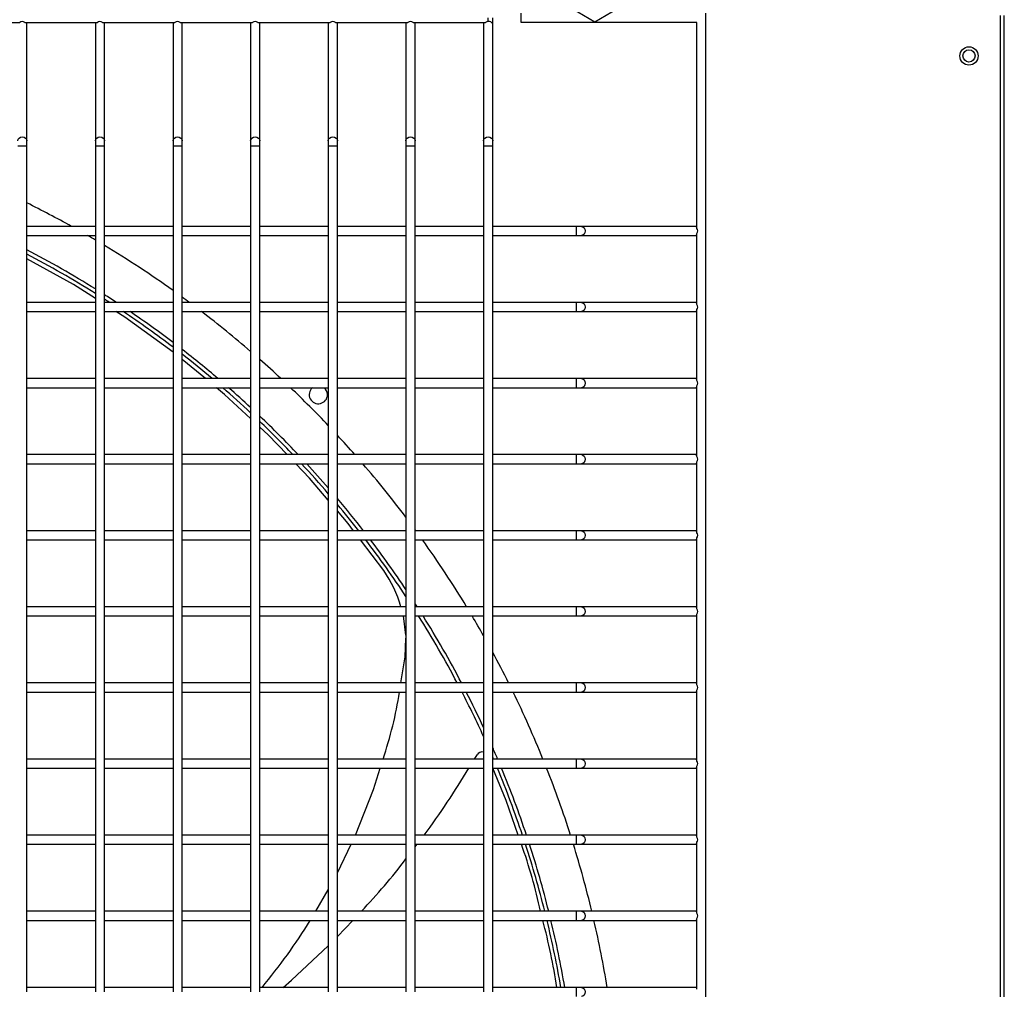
# Model space of a CAD drawing. Extents: x -90708 to 277869, y -117 to 207445.
# Tile 122 of 233: x -78322 to -77998, y 127153 to 127472. Entities that reach past the tile are written whole.
import ezdxf

# ---------------------------------------------------------------- set-up
doc = ezdxf.new("R2010")
doc.units = 0
doc.header["$MEASUREMENT"] = 0
doc.layers.add('ARQ - EQUIPO CONDENSADORA', color=40, linetype='CONTINUOUS')
doc.layers.add('ARQ-TEXTO4', color=4, linetype='CONTINUOUS')

msp = doc.modelspace()

# ---------------------------------------------------------------- linework, layer by layer
at = {"layer": 'ARQ - EQUIPO CONDENSADORA', "linetype": 'Continuous'}
for p, q in [((-78167.944, 127470.989), (-78167.944, 127472.174)), ((-78167.944, 127470.989), (-78167.944, 127472.174)), ((-78166.444, 127470.174), (-78166.444, 127472.174)), ((-78166.444, 127470.174), (-78166.444, 127472.174)), ((-78157.101, 127470.674), (-78157.101, 127473.674)), ((-78157.101, 127470.674), (-78157.101, 127473.674)), ((-78096.444, 126717.674), (-78096.444, 127473.674)), ((-77999.694, 126718.925), (-77999.695, 127472.923)), ((-77998.444, 126718.925), (-77998.444, 127472.923)), ((-78345.594, 127470.674), (-78321.793, 127470.674)), ((-78320.094, 127470.674), (-78296.293, 127470.674)), ((-78319.444, 127470.174), (-78319.444, 127470.674)), ((-78319.444, 127431.801), (-78319.444, 127470.174)), ((-78296.944, 127470.674), (-78296.944, 127470.174)), ((-78296.944, 127470.174), (-78296.944, 127431.801)), ((-78294.594, 127470.674), (-78270.793, 127470.674)), ((-78293.944, 127470.174), (-78293.944, 127470.674)), ((-78293.944, 127431.801), (-78293.944, 127470.174)), ((-78271.444, 127470.674), (-78271.444, 127470.174)), ((-78271.444, 127470.174), (-78271.444, 127431.801)), ((-78269.094, 127470.674), (-78245.293, 127470.674)), ((-78268.444, 127470.174), (-78268.444, 127470.674)), ((-78268.444, 127431.801), (-78268.444, 127470.174)), ((-78245.944, 127470.674), (-78245.944, 127470.174)), ((-78245.944, 127470.174), (-78245.944, 127431.801)), ((-78243.594, 127470.674), (-78219.793, 127470.674)), ((-78242.944, 127470.174), (-78242.944, 127470.674)), ((-78242.944, 127431.801), (-78242.944, 127470.174)), ((-78220.444, 127470.674), (-78220.444, 127470.174)), ((-78220.444, 127470.174), (-78220.444, 127431.801)), ((-78218.094, 127470.674), (-78194.293, 127470.674)), ((-78217.444, 127470.174), (-78217.444, 127470.674)), ((-78217.444, 127431.801), (-78217.444, 127470.174)), ((-78194.944, 127470.674), (-78194.944, 127470.174)), ((-78194.944, 127470.674), (-78194.944, 127470.174)), ((-78194.944, 127470.174), (-78194.944, 127431.801)), ((-78192.594, 127470.674), (-78168.793, 127470.674)), ((-78192.594, 127470.674), (-78168.793, 127470.674)), ((-78191.944, 127470.174), (-78191.944, 127470.674)), ((-78191.944, 127470.174), (-78191.944, 127470.674)), ((-78191.944, 127431.801), (-78191.944, 127470.174)), ((-78169.444, 127470.674), (-78169.444, 127470.174)), ((-78169.444, 127470.674), (-78169.444, 127470.174)), ((-78169.444, 127470.174), (-78169.444, 127431.801)), ((-78166.444, 127431.801), (-78166.444, 127470.174)), ((-78099.444, 127470.674), (-78157.101, 127470.674)), ((-78099.444, 127470.674), (-78157.101, 127470.674)), ((-78099.444, 127403.024), (-78099.444, 127470.674)), ((-78322.444, 127430.124), (-78320.944, 127430.124)), ((-78320.944, 127430.124), (-78319.444, 127430.124)), ((-78319.444, 127430.124), (-78319.444, 127431.801)), ((-78319.444, 127402.174), (-78319.444, 127430.124)), ((-78296.944, 127431.801), (-78296.944, 127430.124)), ((-78296.944, 127430.124), (-78296.944, 127402.175)), ((-78296.944, 127430.124), (-78295.444, 127430.124)), ((-78295.444, 127430.124), (-78293.944, 127430.124)), ((-78293.944, 127430.124), (-78293.944, 127431.801)), ((-78293.944, 127402.174), (-78293.944, 127430.124)), ((-78271.444, 127431.801), (-78271.444, 127430.124)), ((-78271.444, 127430.124), (-78271.444, 127402.175)), ((-78271.444, 127430.124), (-78269.944, 127430.124)), ((-78269.944, 127430.124), (-78268.444, 127430.124)), ((-78268.444, 127430.124), (-78268.444, 127431.801)), ((-78268.444, 127402.174), (-78268.444, 127430.124)), ((-78245.944, 127431.801), (-78245.944, 127430.124)), ((-78245.944, 127430.124), (-78245.944, 127402.175)), ((-78245.944, 127430.124), (-78244.444, 127430.124)), ((-78244.444, 127430.124), (-78242.944, 127430.124)), ((-78242.944, 127430.124), (-78242.944, 127431.801)), ((-78242.944, 127402.174), (-78242.944, 127430.124)), ((-78220.444, 127431.801), (-78220.444, 127430.124)), ((-78220.444, 127430.124), (-78220.444, 127402.175)), ((-78220.444, 127430.124), (-78218.944, 127430.124)), ((-78218.944, 127430.124), (-78217.444, 127430.124)), ((-78217.444, 127430.124), (-78217.444, 127431.801)), ((-78217.444, 127402.174), (-78217.444, 127430.124)), ((-78194.944, 127431.801), (-78194.944, 127430.124)), ((-78194.944, 127430.124), (-78194.944, 127402.175)), ((-78194.944, 127430.124), (-78193.444, 127430.124)), ((-78193.444, 127430.124), (-78191.944, 127430.124)), ((-78191.944, 127430.124), (-78191.944, 127431.801)), ((-78191.944, 127402.174), (-78191.944, 127430.124)), ((-78169.444, 127431.801), (-78169.444, 127430.124)), ((-78169.444, 127430.124), (-78169.444, 127402.175)), ((-78169.444, 127430.124), (-78167.944, 127430.124)), ((-78167.944, 127430.124), (-78166.444, 127430.124)), ((-78166.444, 127430.124), (-78166.444, 127431.801)), ((-78166.444, 127402.174), (-78166.444, 127430.124)), ((-78296.944, 127403.674), (-78319.444, 127403.674)), ((-78271.444, 127403.674), (-78293.944, 127403.674)), ((-78245.944, 127403.674), (-78268.444, 127403.674)), ((-78220.444, 127403.674), (-78242.944, 127403.674)), ((-78194.944, 127403.674), (-78217.444, 127403.674)), ((-78169.444, 127403.674), (-78191.944, 127403.674)), ((-78139.02, 127403.674), (-78166.444, 127403.674)), ((-78137.343, 127403.674), (-78139.02, 127403.674)), ((-78139.02, 127403.674), (-78139.02, 127400.674)), ((-78099.944, 127403.674), (-78137.343, 127403.674)), ((-78099.444, 127403.674), (-78099.944, 127403.674)), ((-78319.444, 127377.174), (-78319.444, 127402.174)), ((-78319.444, 127400.674), (-78296.944, 127400.674)), ((-78296.944, 127402.175), (-78296.944, 127377.175)), ((-78293.944, 127377.174), (-78293.944, 127402.174)), ((-78293.944, 127400.674), (-78271.444, 127400.674)), ((-78271.444, 127402.175), (-78271.444, 127377.175)), ((-78268.444, 127377.174), (-78268.444, 127402.174)), ((-78268.444, 127400.674), (-78245.944, 127400.674)), ((-78245.944, 127402.175), (-78245.944, 127377.175)), ((-78242.944, 127377.174), (-78242.944, 127402.174)), ((-78242.944, 127400.674), (-78220.444, 127400.674)), ((-78220.444, 127402.175), (-78220.444, 127377.175)), ((-78217.444, 127377.174), (-78217.444, 127402.174)), ((-78217.444, 127400.674), (-78194.944, 127400.674)), ((-78194.944, 127402.175), (-78194.944, 127377.175)), ((-78191.944, 127377.174), (-78191.944, 127402.174)), ((-78191.944, 127400.674), (-78169.444, 127400.674)), ((-78169.444, 127402.175), (-78169.444, 127377.175)), ((-78166.444, 127377.174), (-78166.444, 127402.174)), ((-78166.444, 127400.674), (-78139.02, 127400.674)), ((-78139.02, 127400.674), (-78137.343, 127400.674)), ((-78137.343, 127400.674), (-78099.944, 127400.674)), ((-78099.944, 127400.674), (-78099.444, 127400.674)), ((-78099.444, 127378.024), (-78099.444, 127401.325)), ((-78296.944, 127378.674), (-78319.444, 127378.674)), ((-78319.444, 127352.174), (-78319.444, 127377.174)), ((-78296.944, 127377.175), (-78296.944, 127352.175)), ((-78271.444, 127378.674), (-78293.944, 127378.674)), ((-78293.944, 127352.174), (-78293.944, 127377.174)), ((-78271.444, 127377.175), (-78271.444, 127352.175)), ((-78245.944, 127378.674), (-78268.444, 127378.674)), ((-78268.444, 127352.174), (-78268.444, 127377.174)), ((-78245.944, 127377.175), (-78245.944, 127352.175)), ((-78220.444, 127378.674), (-78242.944, 127378.674)), ((-78242.944, 127352.174), (-78242.944, 127377.174)), ((-78220.444, 127377.175), (-78220.444, 127352.175)), ((-78194.944, 127378.674), (-78217.444, 127378.674)), ((-78217.444, 127352.174), (-78217.444, 127377.174)), ((-78194.944, 127377.175), (-78194.944, 127352.175)), ((-78169.444, 127378.674), (-78191.944, 127378.674)), ((-78191.944, 127352.174), (-78191.944, 127377.174)), ((-78169.444, 127377.175), (-78169.444, 127352.175)), ((-78139.02, 127378.674), (-78166.444, 127378.674)), ((-78166.444, 127352.174), (-78166.444, 127377.174)), ((-78137.343, 127378.674), (-78139.02, 127378.674)), ((-78139.02, 127378.674), (-78139.02, 127375.674)), ((-78099.944, 127378.674), (-78137.343, 127378.674)), ((-78099.444, 127378.674), (-78099.944, 127378.674)), ((-78319.444, 127375.674), (-78296.944, 127375.674)), ((-78293.944, 127375.674), (-78271.444, 127375.674)), ((-78268.444, 127375.674), (-78245.944, 127375.674)), ((-78242.944, 127375.674), (-78220.444, 127375.674)), ((-78217.444, 127375.674), (-78194.944, 127375.674)), ((-78191.944, 127375.674), (-78169.444, 127375.674)), ((-78166.444, 127375.674), (-78139.02, 127375.674)), ((-78139.02, 127375.674), (-78137.343, 127375.674)), ((-78137.343, 127375.674), (-78099.944, 127375.674)), ((-78099.944, 127375.674), (-78099.444, 127375.674)), ((-78099.444, 127353.024), (-78099.444, 127376.325)), ((-78260.797, 127353.674), (-78268.444, 127359.976)), ((-78296.944, 127353.674), (-78319.444, 127353.674)), ((-78319.444, 127327.174), (-78319.444, 127352.174)), ((-78296.944, 127352.175), (-78296.944, 127327.175)), ((-78271.444, 127353.674), (-78293.944, 127353.674)), ((-78293.944, 127327.174), (-78293.944, 127352.174)), ((-78271.444, 127352.175), (-78271.444, 127327.175)), ((-78245.944, 127353.674), (-78268.444, 127353.674)), ((-78268.444, 127327.174), (-78268.444, 127352.174)), ((-78245.944, 127352.175), (-78245.944, 127327.175)), ((-78220.444, 127353.674), (-78242.944, 127353.674)), ((-78242.944, 127327.174), (-78242.944, 127352.174)), ((-78220.444, 127352.175), (-78220.444, 127327.175)), ((-78194.944, 127353.674), (-78217.444, 127353.674)), ((-78217.444, 127327.174), (-78217.444, 127352.174)), ((-78194.944, 127352.175), (-78194.944, 127327.175)), ((-78169.444, 127353.674), (-78191.944, 127353.674)), ((-78191.944, 127327.174), (-78191.944, 127352.174)), ((-78169.444, 127352.175), (-78169.444, 127327.175)), ((-78139.02, 127353.674), (-78166.444, 127353.674)), ((-78166.444, 127327.174), (-78166.444, 127352.174)), ((-78137.343, 127353.674), (-78139.02, 127353.674)), ((-78139.02, 127353.674), (-78139.02, 127350.674)), ((-78099.944, 127353.674), (-78137.343, 127353.674)), ((-78099.444, 127353.674), (-78099.944, 127353.674)), ((-78099.444, 127328.024), (-78099.444, 127351.325)), ((-78319.444, 127350.674), (-78296.944, 127350.674)), ((-78293.944, 127350.674), (-78271.444, 127350.674)), ((-78268.444, 127350.674), (-78245.944, 127350.674)), ((-78242.944, 127350.674), (-78220.444, 127350.674)), ((-78217.444, 127350.674), (-78194.944, 127350.674)), ((-78191.944, 127350.674), (-78169.444, 127350.674)), ((-78166.444, 127350.674), (-78139.02, 127350.674)), ((-78139.02, 127350.674), (-78137.343, 127350.674)), ((-78137.343, 127350.674), (-78099.944, 127350.674)), ((-78099.944, 127350.674), (-78099.444, 127350.674)), ((-78296.944, 127328.674), (-78319.444, 127328.674)), ((-78271.444, 127328.674), (-78293.944, 127328.674)), ((-78245.944, 127328.674), (-78268.444, 127328.674)), ((-78220.444, 127328.674), (-78242.944, 127328.674)), ((-78194.944, 127328.674), (-78217.444, 127328.674)), ((-78169.444, 127328.674), (-78191.944, 127328.674)), ((-78139.02, 127328.674), (-78166.444, 127328.674)), ((-78137.343, 127328.674), (-78139.02, 127328.674)), ((-78139.02, 127328.674), (-78139.02, 127325.674)), ((-78099.944, 127328.674), (-78137.343, 127328.674)), ((-78099.444, 127328.674), (-78099.944, 127328.674)), ((-78319.444, 127302.174), (-78319.444, 127327.174)), ((-78319.444, 127325.674), (-78296.944, 127325.674)), ((-78296.944, 127327.175), (-78296.944, 127302.175)), ((-78293.944, 127302.174), (-78293.944, 127327.174)), ((-78293.944, 127325.674), (-78271.444, 127325.674)), ((-78271.444, 127327.175), (-78271.444, 127302.175)), ((-78268.444, 127302.174), (-78268.444, 127327.174)), ((-78268.444, 127325.674), (-78245.944, 127325.674)), ((-78245.944, 127327.175), (-78245.944, 127302.175)), ((-78242.944, 127302.174), (-78242.944, 127327.174)), ((-78242.944, 127325.674), (-78220.444, 127325.674)), ((-78220.444, 127327.175), (-78220.444, 127302.175)), ((-78217.444, 127302.174), (-78217.444, 127327.174)), ((-78217.444, 127325.674), (-78194.944, 127325.674)), ((-78194.944, 127327.175), (-78194.944, 127302.175)), ((-78191.944, 127302.174), (-78191.944, 127327.174)), ((-78191.944, 127325.674), (-78169.444, 127325.674)), ((-78169.444, 127327.175), (-78169.444, 127302.175)), ((-78166.444, 127302.174), (-78166.444, 127327.174)), ((-78166.444, 127325.674), (-78139.02, 127325.674)), ((-78139.02, 127325.674), (-78137.343, 127325.674)), ((-78137.343, 127325.674), (-78099.944, 127325.674)), ((-78099.944, 127325.674), (-78099.444, 127325.674)), ((-78099.444, 127303.024), (-78099.444, 127326.325)), ((-78296.944, 127303.674), (-78319.444, 127303.674)), ((-78271.444, 127303.674), (-78293.944, 127303.674)), ((-78245.944, 127303.674), (-78268.444, 127303.674)), ((-78220.444, 127303.674), (-78242.944, 127303.674)), ((-78194.944, 127303.674), (-78217.444, 127303.674)), ((-78169.444, 127303.674), (-78191.944, 127303.674)), ((-78139.02, 127303.674), (-78166.444, 127303.674)), ((-78137.343, 127303.674), (-78139.02, 127303.674)), ((-78139.02, 127303.674), (-78139.02, 127300.674)), ((-78099.944, 127303.674), (-78137.343, 127303.674)), ((-78099.444, 127303.674), (-78099.944, 127303.674)), ((-78319.444, 127277.174), (-78319.444, 127302.174)), ((-78319.444, 127300.674), (-78296.944, 127300.674)), ((-78296.944, 127302.175), (-78296.944, 127277.175)), ((-78293.944, 127277.174), (-78293.944, 127302.174)), ((-78293.944, 127300.674), (-78271.444, 127300.674)), ((-78271.444, 127302.175), (-78271.444, 127277.175)), ((-78268.444, 127277.174), (-78268.444, 127302.174)), ((-78268.444, 127300.674), (-78245.944, 127300.674)), ((-78245.944, 127302.175), (-78245.944, 127277.175)), ((-78242.944, 127277.174), (-78242.944, 127302.174)), ((-78242.944, 127300.674), (-78220.444, 127300.674)), ((-78220.444, 127302.175), (-78220.444, 127277.175)), ((-78217.444, 127277.174), (-78217.444, 127302.174)), ((-78217.444, 127300.674), (-78194.944, 127300.674)), ((-78202.26, 127290.57), (-78209.882, 127300.674)), ((-78194.944, 127302.175), (-78194.944, 127277.175)), ((-78191.944, 127277.174), (-78191.944, 127302.174)), ((-78191.944, 127300.674), (-78169.444, 127300.674)), ((-78169.444, 127302.175), (-78169.444, 127277.175)), ((-78166.444, 127277.174), (-78166.444, 127302.174)), ((-78166.444, 127300.674), (-78139.02, 127300.674)), ((-78139.02, 127300.674), (-78137.343, 127300.674)), ((-78137.343, 127300.674), (-78099.944, 127300.674)), ((-78099.944, 127300.674), (-78099.444, 127300.674)), ((-78099.444, 127278.024), (-78099.444, 127301.325)), ((-78296.944, 127278.674), (-78319.444, 127278.674)), ((-78319.444, 127252.174), (-78319.444, 127277.174)), ((-78296.944, 127277.175), (-78296.944, 127252.175)), ((-78271.444, 127278.674), (-78293.944, 127278.674)), ((-78293.944, 127252.174), (-78293.944, 127277.174)), ((-78271.444, 127277.175), (-78271.444, 127252.175)), ((-78245.944, 127278.674), (-78268.444, 127278.674)), ((-78268.444, 127252.174), (-78268.444, 127277.174)), ((-78245.944, 127277.175), (-78245.944, 127252.175)), ((-78220.444, 127278.674), (-78242.944, 127278.674)), ((-78242.944, 127252.174), (-78242.944, 127277.174)), ((-78220.444, 127277.175), (-78220.444, 127252.175)), ((-78194.944, 127278.674), (-78217.444, 127278.674)), ((-78217.444, 127252.174), (-78217.444, 127277.174)), ((-78194.944, 127277.175), (-78194.944, 127252.175)), ((-78169.444, 127278.674), (-78191.944, 127278.674)), ((-78191.944, 127252.174), (-78191.944, 127277.174)), ((-78169.444, 127277.175), (-78169.444, 127252.175)), ((-78139.02, 127278.674), (-78166.444, 127278.674)), ((-78166.444, 127252.174), (-78166.444, 127277.174)), ((-78137.343, 127278.674), (-78139.02, 127278.674)), ((-78139.02, 127278.674), (-78139.02, 127275.674)), ((-78099.944, 127278.674), (-78137.343, 127278.674)), ((-78099.444, 127278.674), (-78099.944, 127278.674)), ((-78319.444, 127275.674), (-78296.944, 127275.674)), ((-78293.944, 127275.674), (-78271.444, 127275.674)), ((-78268.444, 127275.674), (-78245.944, 127275.674)), ((-78242.944, 127275.674), (-78220.444, 127275.674)), ((-78217.444, 127275.674), (-78194.944, 127275.674)), ((-78194.944, 127269.338), (-78195.765, 127275.674)), ((-78191.944, 127275.674), (-78169.444, 127275.674)), ((-78166.444, 127275.674), (-78139.02, 127275.674)), ((-78139.02, 127275.674), (-78137.343, 127275.674)), ((-78137.343, 127275.674), (-78099.944, 127275.674)), ((-78099.944, 127275.674), (-78099.444, 127275.674)), ((-78099.444, 127253.024), (-78099.444, 127276.325)), ((-78195.208, 127262.298), (-78194.944, 127268.437)), ((-78196.59, 127253.674), (-78195.208, 127262.298)), ((-78296.944, 127253.674), (-78319.444, 127253.674)), ((-78319.444, 127227.174), (-78319.444, 127252.174)), ((-78296.944, 127252.175), (-78296.944, 127227.175)), ((-78271.444, 127253.674), (-78293.944, 127253.674)), ((-78293.944, 127227.174), (-78293.944, 127252.174)), ((-78271.444, 127252.175), (-78271.444, 127227.175)), ((-78245.944, 127253.674), (-78268.444, 127253.674)), ((-78268.444, 127227.174), (-78268.444, 127252.174)), ((-78245.944, 127252.175), (-78245.944, 127227.175)), ((-78220.444, 127253.674), (-78242.944, 127253.674)), ((-78242.944, 127227.174), (-78242.944, 127252.174)), ((-78220.444, 127252.175), (-78220.444, 127227.175)), ((-78194.944, 127253.674), (-78217.444, 127253.674)), ((-78217.444, 127227.174), (-78217.444, 127252.174)), ((-78194.944, 127252.175), (-78194.944, 127227.175)), ((-78169.444, 127253.674), (-78191.944, 127253.674)), ((-78191.944, 127227.174), (-78191.944, 127252.174)), ((-78169.444, 127252.175), (-78169.444, 127227.175)), ((-78139.02, 127253.674), (-78166.444, 127253.674)), ((-78166.444, 127227.174), (-78166.444, 127252.174)), ((-78137.343, 127253.674), (-78139.02, 127253.674)), ((-78139.02, 127253.674), (-78139.02, 127250.674)), ((-78099.944, 127253.674), (-78137.343, 127253.674)), ((-78099.444, 127253.674), (-78099.944, 127253.674)), ((-78099.444, 127228.024), (-78099.444, 127251.325)), ((-78319.444, 127250.674), (-78296.944, 127250.674)), ((-78293.944, 127250.674), (-78271.444, 127250.674)), ((-78268.444, 127250.674), (-78245.944, 127250.674)), ((-78242.944, 127250.674), (-78220.444, 127250.674)), ((-78217.444, 127250.674), (-78194.944, 127250.674)), ((-78191.944, 127250.674), (-78169.444, 127250.674)), ((-78166.444, 127250.674), (-78139.02, 127250.674)), ((-78139.02, 127250.674), (-78137.343, 127250.674)), ((-78137.343, 127250.674), (-78099.944, 127250.674)), ((-78099.944, 127250.674), (-78099.444, 127250.674)), ((-78296.944, 127228.674), (-78319.444, 127228.674)), ((-78271.444, 127228.674), (-78293.944, 127228.674)), ((-78245.944, 127228.674), (-78268.444, 127228.674)), ((-78220.444, 127228.674), (-78242.944, 127228.674)), ((-78194.944, 127228.674), (-78217.444, 127228.674)), ((-78169.444, 127228.674), (-78191.944, 127228.674)), ((-78172.463, 127228.674), (-78171.609, 127230.054)), ((-78139.02, 127228.674), (-78166.444, 127228.674)), ((-78137.343, 127228.674), (-78139.02, 127228.674)), ((-78139.02, 127228.674), (-78139.02, 127225.674)), ((-78099.944, 127228.674), (-78137.343, 127228.674)), ((-78099.444, 127228.674), (-78099.944, 127228.674)), ((-78319.444, 127202.174), (-78319.444, 127227.174)), ((-78319.444, 127225.674), (-78296.944, 127225.674)), ((-78296.944, 127227.175), (-78296.944, 127202.175)), ((-78293.944, 127202.174), (-78293.944, 127227.174)), ((-78293.944, 127225.674), (-78271.444, 127225.674)), ((-78271.444, 127227.175), (-78271.444, 127202.175)), ((-78268.444, 127202.174), (-78268.444, 127227.174)), ((-78268.444, 127225.674), (-78245.944, 127225.674)), ((-78245.944, 127227.175), (-78245.944, 127202.175)), ((-78242.944, 127202.174), (-78242.944, 127227.174)), ((-78242.944, 127225.674), (-78220.444, 127225.674)), ((-78220.444, 127227.175), (-78220.444, 127202.175)), ((-78217.444, 127202.174), (-78217.444, 127227.174)), ((-78217.444, 127225.674), (-78194.944, 127225.674)), ((-78194.944, 127227.175), (-78194.944, 127202.175)), ((-78191.944, 127202.174), (-78191.944, 127227.174)), ((-78191.944, 127225.674), (-78169.444, 127225.674)), ((-78169.444, 127227.175), (-78169.444, 127202.175)), ((-78166.444, 127202.174), (-78166.444, 127227.174)), ((-78166.444, 127225.674), (-78139.02, 127225.674)), ((-78139.02, 127225.674), (-78137.343, 127225.674)), ((-78137.343, 127225.674), (-78099.944, 127225.674)), ((-78099.944, 127225.674), (-78099.444, 127225.674)), ((-78099.444, 127203.024), (-78099.444, 127226.325)), ((-78296.944, 127203.674), (-78319.444, 127203.674)), ((-78271.444, 127203.674), (-78293.944, 127203.674)), ((-78245.944, 127203.674), (-78268.444, 127203.674)), ((-78220.444, 127203.674), (-78242.944, 127203.674)), ((-78194.944, 127203.674), (-78217.444, 127203.674)), ((-78169.444, 127203.674), (-78191.944, 127203.674)), ((-78139.02, 127203.674), (-78166.444, 127203.674)), ((-78137.343, 127203.674), (-78139.02, 127203.674)), ((-78139.02, 127203.674), (-78139.02, 127200.674)), ((-78099.944, 127203.674), (-78137.343, 127203.674)), ((-78099.444, 127203.674), (-78099.944, 127203.674)), ((-78319.444, 127177.174), (-78319.444, 127202.174)), ((-78319.444, 127200.674), (-78296.944, 127200.674)), ((-78296.944, 127202.175), (-78296.944, 127177.175)), ((-78293.944, 127177.174), (-78293.944, 127202.174)), ((-78293.944, 127200.674), (-78271.444, 127200.674)), ((-78271.444, 127202.175), (-78271.444, 127177.175)), ((-78268.444, 127177.174), (-78268.444, 127202.174)), ((-78268.444, 127200.674), (-78245.944, 127200.674)), ((-78245.944, 127202.175), (-78245.944, 127177.175)), ((-78242.944, 127177.174), (-78242.944, 127202.174)), ((-78242.944, 127200.674), (-78220.444, 127200.674)), ((-78220.444, 127202.175), (-78220.444, 127177.175)), ((-78217.444, 127177.174), (-78217.444, 127202.174)), ((-78217.444, 127200.674), (-78194.944, 127200.674)), ((-78217.444, 127191.317), (-78212.925, 127200.674)), ((-78194.944, 127202.175), (-78194.944, 127177.175)), ((-78191.944, 127177.174), (-78191.944, 127202.174)), ((-78191.944, 127200.674), (-78169.444, 127200.674)), ((-78191.944, 127199.821), (-78191.29, 127200.674)), ((-78169.444, 127202.175), (-78169.444, 127177.175)), ((-78166.444, 127177.174), (-78166.444, 127202.174)), ((-78166.444, 127200.674), (-78139.02, 127200.674)), ((-78139.02, 127200.674), (-78137.343, 127200.674)), ((-78137.343, 127200.674), (-78099.944, 127200.674)), ((-78099.944, 127200.674), (-78099.444, 127200.674)), ((-78099.444, 127178.024), (-78099.444, 127201.325)), ((-78224.487, 127178.674), (-78220.444, 127185.735)), ((-78296.944, 127178.674), (-78319.444, 127178.674)), ((-78319.444, 127152.174), (-78319.444, 127177.174)), ((-78296.944, 127177.175), (-78296.944, 127152.175)), ((-78271.444, 127178.674), (-78293.944, 127178.674)), ((-78293.944, 127152.174), (-78293.944, 127177.174)), ((-78271.444, 127177.175), (-78271.444, 127152.175)), ((-78245.944, 127178.674), (-78268.444, 127178.674)), ((-78268.444, 127152.174), (-78268.444, 127177.174)), ((-78245.944, 127177.175), (-78245.944, 127152.175)), ((-78220.444, 127178.674), (-78242.944, 127178.674)), ((-78242.944, 127152.174), (-78242.944, 127177.174)), ((-78220.444, 127177.175), (-78220.444, 127152.175)), ((-78194.944, 127178.674), (-78217.444, 127178.674)), ((-78217.444, 127152.174), (-78217.444, 127177.174)), ((-78194.944, 127177.175), (-78194.944, 127152.175)), ((-78169.444, 127178.674), (-78191.944, 127178.674)), ((-78191.944, 127152.174), (-78191.944, 127177.174)), ((-78169.444, 127177.175), (-78169.444, 127152.175)), ((-78139.02, 127178.674), (-78166.444, 127178.674)), ((-78166.444, 127152.174), (-78166.444, 127177.174)), ((-78137.343, 127178.674), (-78139.02, 127178.674)), ((-78139.02, 127178.674), (-78139.02, 127175.674)), ((-78099.944, 127178.674), (-78137.343, 127178.674)), ((-78099.444, 127178.674), (-78099.944, 127178.674)), ((-78319.444, 127175.674), (-78296.944, 127175.674)), ((-78293.944, 127175.674), (-78271.444, 127175.674)), ((-78268.444, 127175.674), (-78245.944, 127175.674)), ((-78242.944, 127175.674), (-78220.444, 127175.674)), ((-78217.444, 127175.674), (-78194.944, 127175.674)), ((-78217.444, 127170.366), (-78212.424, 127175.674)), ((-78191.944, 127175.674), (-78169.444, 127175.674)), ((-78166.444, 127175.674), (-78139.02, 127175.674)), ((-78139.02, 127175.674), (-78137.343, 127175.674)), ((-78137.343, 127175.674), (-78099.944, 127175.674)), ((-78099.944, 127175.674), (-78099.444, 127175.674)), ((-78099.444, 127153.024), (-78099.444, 127176.325)), ((-78296.944, 127153.674), (-78319.444, 127153.674)), ((-78271.444, 127153.674), (-78293.944, 127153.674)), ((-78245.944, 127153.674), (-78268.444, 127153.674)), ((-78220.444, 127153.674), (-78242.944, 127153.674)), ((-78194.944, 127153.674), (-78217.444, 127153.674)), ((-78169.444, 127153.674), (-78191.944, 127153.674)), ((-78139.02, 127153.674), (-78166.444, 127153.674)), ((-78137.343, 127153.674), (-78139.02, 127153.674)), ((-78139.02, 127153.674), (-78139.02, 127150.674)), ((-78099.944, 127153.674), (-78137.343, 127153.674)), ((-78099.444, 127153.674), (-78099.944, 127153.674))]:
    msp.add_line(p, q, dxfattribs=at)
at = {"layer": 'ARQ - EQUIPO CONDENSADORA', "linetype": 'Continuous', "flags": 128}
for points in [[(-78322.444, 127431.801), (-78322.33, 127432.282), (-78322.005, 127432.691), (-78321.518, 127432.963), (-78320.944, 127433.059)], [(-78320.944, 127433.059), (-78320.37, 127432.963), (-78319.883, 127432.691), (-78319.558, 127432.282), (-78319.444, 127431.801)], [(-78296.944, 127431.801), (-78296.83, 127432.282), (-78296.505, 127432.691), (-78296.018, 127432.963), (-78295.444, 127433.059)], [(-78295.444, 127433.059), (-78294.87, 127432.963), (-78294.383, 127432.691), (-78294.058, 127432.282), (-78293.944, 127431.801)], [(-78271.444, 127431.801), (-78271.33, 127432.282), (-78271.005, 127432.691), (-78270.518, 127432.963), (-78269.944, 127433.059)], [(-78269.944, 127433.059), (-78269.37, 127432.963), (-78268.883, 127432.691), (-78268.558, 127432.282), (-78268.444, 127431.801)], [(-78245.944, 127431.801), (-78245.83, 127432.282), (-78245.505, 127432.691), (-78245.018, 127432.963), (-78244.444, 127433.059)], [(-78244.444, 127433.059), (-78243.87, 127432.963), (-78243.383, 127432.691), (-78243.058, 127432.282), (-78242.944, 127431.801)], [(-78220.444, 127431.801), (-78220.33, 127432.282), (-78220.005, 127432.691), (-78219.518, 127432.963), (-78218.944, 127433.059)], [(-78218.944, 127433.059), (-78218.37, 127432.963), (-78217.883, 127432.691), (-78217.558, 127432.282), (-78217.444, 127431.801)], [(-78194.944, 127431.801), (-78194.83, 127432.282), (-78194.505, 127432.691), (-78194.018, 127432.963), (-78193.444, 127433.059)], [(-78193.444, 127433.059), (-78192.87, 127432.963), (-78192.383, 127432.691), (-78192.058, 127432.282), (-78191.944, 127431.801)], [(-78169.444, 127431.801), (-78169.33, 127432.282), (-78169.005, 127432.691), (-78168.518, 127432.963), (-78167.944, 127433.059)], [(-78167.944, 127433.059), (-78167.37, 127432.963), (-78166.883, 127432.691), (-78166.558, 127432.282), (-78166.444, 127431.801)], [(-78137.343, 127403.674), (-78136.861, 127403.56), (-78136.453, 127403.235), (-78136.181, 127402.748), (-78136.085, 127402.174), (-78136.181, 127401.6), (-78136.453, 127401.113), (-78136.861, 127400.788), (-78137.343, 127400.674)], [(-78296.944, 127379.985), (-78304.118, 127384.549), (-78319.444, 127393.061)], [(-78137.343, 127378.674), (-78136.861, 127378.56), (-78136.453, 127378.235), (-78136.181, 127377.748), (-78136.085, 127377.174), (-78136.181, 127376.6), (-78136.453, 127376.113), (-78136.861, 127375.788), (-78137.343, 127375.674)], [(-78271.444, 127362.352), (-78287.308, 127373.856), (-78290.166, 127375.674)], [(-78137.343, 127353.674), (-78136.861, 127353.56), (-78136.453, 127353.235), (-78136.181, 127352.748), (-78136.085, 127352.174), (-78136.181, 127351.6), (-78136.453, 127351.113), (-78136.861, 127350.788), (-78137.343, 127350.674)], [(-78245.944, 127340.525), (-78254.499, 127348.484), (-78257.156, 127350.674)], [(-78233.98, 127328.674), (-78240.223, 127335.203), (-78242.944, 127337.734)], [(-78137.343, 127328.674), (-78136.861, 127328.56), (-78136.453, 127328.235), (-78136.181, 127327.748), (-78136.085, 127327.174), (-78136.181, 127326.6), (-78136.453, 127326.113), (-78136.861, 127325.788), (-78137.343, 127325.674)], [(-78220.444, 127313.711), (-78226.605, 127320.96), (-78231.112, 127325.674)], [(-78212.145, 127303.674), (-78213.975, 127306.1), (-78217.444, 127310.181)], [(-78137.343, 127303.674), (-78136.861, 127303.56), (-78136.453, 127303.235), (-78136.181, 127302.748), (-78136.085, 127302.174), (-78136.181, 127301.6), (-78136.453, 127301.113), (-78136.861, 127300.788), (-78137.343, 127300.674)], [(-78137.343, 127278.674), (-78136.861, 127278.56), (-78136.453, 127278.235), (-78136.181, 127277.748), (-78136.085, 127277.174), (-78136.181, 127276.6), (-78136.453, 127276.113), (-78136.861, 127275.788), (-78137.343, 127275.674)], [(-78137.343, 127253.674), (-78136.861, 127253.56), (-78136.453, 127253.235), (-78136.181, 127252.748), (-78136.085, 127252.174), (-78136.181, 127251.6), (-78136.453, 127251.113), (-78136.861, 127250.788), (-78137.343, 127250.674)], [(-78137.343, 127228.674), (-78136.861, 127228.56), (-78136.453, 127228.235), (-78136.181, 127227.748), (-78136.085, 127227.174), (-78136.181, 127226.6), (-78136.453, 127226.113), (-78136.861, 127225.788), (-78137.343, 127225.674)], [(-78211.479, 127203.674), (-78205.597, 127218.62), (-78203.406, 127225.674)], [(-78158.064, 127203.674), (-78162.074, 127215.098), (-78166.36, 127225.674)], [(-78137.343, 127203.674), (-78136.861, 127203.56), (-78136.453, 127203.235), (-78136.181, 127202.748), (-78136.085, 127202.174), (-78136.181, 127201.6), (-78136.453, 127201.113), (-78136.861, 127200.788), (-78137.343, 127200.674)], [(-78137.343, 127178.674), (-78136.861, 127178.56), (-78136.453, 127178.235), (-78136.181, 127177.748), (-78136.085, 127177.174), (-78136.181, 127176.6), (-78136.453, 127176.113), (-78136.861, 127175.788), (-78137.343, 127175.674)], [(-78235.31, 127153.674), (-78232.525, 127155.991), (-78220.444, 127167.328)], [(-78137.343, 127153.674), (-78136.861, 127153.56), (-78136.453, 127153.235), (-78136.181, 127152.748), (-78136.085, 127152.174), (-78136.181, 127151.6), (-78136.453, 127151.113), (-78136.861, 127150.788), (-78137.343, 127150.674)]]:
    msp.add_lwpolyline(points, dxfattribs=at)
at = {"layer": 'ARQ - EQUIPO CONDENSADORA', "linetype": 'Continuous'}
for centre, radius in [((-78010.045, 127459.673), 3), ((-78010.043, 127459.673), 2)]:
    msp.add_circle(centre, radius, dxfattribs=at)
for centre, radius, start, end in [((-78320.944, 127469.684), 1.305, 49.37511, 130.62489), ((-78295.444, 127469.684), 1.305, 49.37511, 130.62489), ((-78269.944, 127469.684), 1.305, 49.37511, 130.62489), ((-78244.444, 127469.684), 1.305, 49.37511, 130.62489), ((-78218.944, 127469.684), 1.305, 49.37511, 130.62489), ((-78193.444, 127469.684), 1.305, 49.37511, 130.62489), ((-78193.444, 127469.684), 1.305, 49.37511, 130.62489), ((-78167.926, 127469.635), 1.353, 90.76116, 129.86373), ((-78167.926, 127469.635), 1.353, 90.76116, 129.86373), ((-78167.705, 127469.64), 1.37, 22.96575, 100.03425), ((-78167.705, 127469.64), 1.37, 22.96575, 100.03425), ((-78320.068, 127470.13), 0.625, 4.0714, 60.5065), ((-78296.32, 127470.13), 0.625, 119.4935, 175.9286), ((-78294.568, 127470.13), 0.625, 4.0714, 60.5065), ((-78270.82, 127470.13), 0.625, 119.4935, 175.92861), ((-78269.068, 127470.13), 0.625, 4.07139, 60.5065), ((-78245.32, 127470.13), 0.625, 119.4935, 175.92861), ((-78243.568, 127470.13), 0.625, 4.07139, 60.5065), ((-78219.82, 127470.13), 0.625, 119.4935, 175.92861), ((-78218.068, 127470.13), 0.625, 4.0714, 60.5065), ((-78194.32, 127470.13), 0.625, 119.4935, 175.9286), ((-78194.32, 127470.13), 0.625, 119.4935, 175.9286), ((-78192.568, 127470.13), 0.625, 4.0714, 60.5065), ((-78192.568, 127470.13), 0.625, 4.0714, 60.5065), ((-78168.82, 127470.13), 0.625, 119.47624, 175.94587), ((-78168.82, 127470.13), 0.625, 119.47624, 175.94587), ((-78475.443, 127096.673), 351.25, 60.9297, 63.63261), ((-78099.988, 127403.05), 0.625, 29.4935, 85.92861), ((-78100.434, 127402.174), 1.305, 319.37511, 40.62489), ((-78475.443, 127096.673), 351.25, 59.45718, 59.93793), ((-78099.988, 127401.298), 0.625, 274.07139, 330.5065), ((-78475.443, 127096.673), 351.25, 54.49457, 58.8873), ((-78475.443, 127096.673), 337.5, 58.06979, 62.46959), ((-78475.443, 127096.673), 336.25, 57.93696, 62.35852), ((-78475.443, 127096.673), 337.5, 56.67404, 57.46771), ((-78475.443, 127096.673), 351.25, 53.40311, 53.89116), ((-78475.443, 127096.673), 336.25, 56.99938, 57.33175), ((-78099.988, 127378.05), 0.625, 29.4935, 85.92861), ((-78100.434, 127377.174), 1.305, 319.37511, 40.62489), ((-78475.443, 127096.673), 336.25, 52.64956, 56.07232), ((-78475.443, 127096.673), 337.5, 52.81134, 55.75813), ((-78475.443, 127096.673), 351.25, 49.20323, 52.59003), ((-78099.988, 127376.298), 0.625, 274.07139, 330.5065), ((-78475.443, 127096.673), 337.5, 49.59524, 52.1693), ((-78475.443, 127096.673), 336.25, 49.84611, 52.00371), ((-78475.443, 127096.673), 351.25, 47.02704, 48.55362), ((-78099.988, 127353.05), 0.625, 29.4935, 85.92861), ((-78100.434, 127352.174), 1.305, 319.37511, 40.62489), ((-78475.443, 127096.673), 336.25, 46.95874, 49.05975), ((-78475.443, 127096.673), 337.5, 47.15659, 48.81572), ((-78475.443, 127096.673), 351.25, 43.44992, 46.31388), ((-78223.713, 127348.403), 3, 130.79998, 0), ((-78223.713, 127348.403), 3, 0, 49.20002), ((-78099.988, 127351.298), 0.625, 274.07139, 330.50649), ((-78475.443, 127096.673), 337.5, 43.42547, 46.45802), ((-78475.443, 127096.673), 336.25, 43.6274, 46.25525), ((-78475.443, 127096.673), 351.25, 41.3381, 42.7336), ((-78099.988, 127328.05), 0.625, 29.4935, 85.92861), ((-78475.443, 127096.673), 336.25, 40.68005, 42.92527), ((-78475.443, 127096.673), 337.5, 40.92632, 42.72821), ((-78475.443, 127096.673), 351.25, 37.00589, 40.68955), ((-78099.988, 127326.298), 0.625, 274.07139, 330.5065), ((-78100.434, 127327.174), 1.305, 319.37511, 40.62489), ((-78475.443, 127096.673), 337.5, 37.83113, 40.14267), ((-78475.443, 127096.673), 336.25, 37.99672, 39.88945), ((-78475.443, 127096.673), 351.25, 36.10924, 36.18503), ((-78099.988, 127303.05), 0.625, 29.4935, 85.92861), ((-78100.434, 127302.174), 1.305, 319.37511, 40.62489), ((-78475.443, 127096.673), 336.25, 33.4676, 37.35087), ((-78475.443, 127096.673), 337.5, 33.78726, 37.18909), ((-78475.443, 127096.673), 351.25, 31.20839, 35.50583), ((-78099.988, 127301.298), 0.625, 274.07139, 330.5065), ((-78232.468, 127269.007), 37.115, 15.0983, 35.52074), ((-78475.443, 127096.673), 337.5, 32.63343, 32.86019), ((-78099.988, 127278.05), 0.625, 29.4935, 85.92861), ((-78100.434, 127277.174), 1.305, 319.37511, 40.62489), ((-78475.443, 127096.673), 336.25, 27.83439, 32.16403), ((-78475.443, 127096.673), 337.5, 27.7224, 32.03068), ((-78475.443, 127096.673), 351.25, 29.40493, 30.63795), ((-78099.988, 127276.298), 0.625, 274.07139, 330.5065), ((-78475.443, 127096.673), 351.25, 26.54996, 28.3923), ((-78099.988, 127253.05), 0.625, 29.4935, 85.92861), ((-78099.988, 127251.298), 0.625, 274.07139, 330.5065), ((-78100.434, 127252.174), 1.305, 319.37511, 40.62489), ((-78325.727, 127270.616), 130.193, 341.20703, 351.18935), ((-78475.443, 127096.673), 336.25, 24.48992, 27.25784), ((-78475.443, 127096.673), 337.5, 24.9517, 27.14856), ((-78475.443, 127096.673), 351.25, 22.07399, 26.0042), ((-78475.443, 127096.673), 337.5, 23.02384, 23.71568), ((-78169.904, 127229.066), 1.971, 76.51257, 149.90465), ((-78475.443, 127096.673), 336.25, 23.11438, 23.22605), ((-78099.988, 127228.05), 0.625, 29.4935, 85.92861), ((-78385.319, 127350.484), 245.148, 323.21162, 329.39481), ((-78475.443, 127096.673), 336.25, 18.55523, 22.55971), ((-78475.443, 127096.673), 337.5, 18.48401, 22.47158), ((-78475.443, 127096.673), 351.25, 17.73586, 21.5469), ((-78099.988, 127226.298), 0.625, 274.07139, 330.5065), ((-78100.434, 127227.174), 1.305, 319.37511, 40.62489), ((-78099.988, 127203.05), 0.625, 29.4935, 85.92861), ((-78100.434, 127202.174), 1.305, 319.37511, 40.62489), ((-78334.374, 127138.093), 188.08, 12.46033, 19.43489), ((-78475.443, 127096.673), 336.25, 14.11501, 18.01685), ((-78475.443, 127096.673), 337.5, 14.06166, 17.94784), ((-78475.443, 127096.673), 351.25, 13.50056, 17.22281), ((-78099.988, 127201.298), 0.625, 274.07139, 330.5065), ((-78344.186, 127307.895), 186.587, 316.16796, 323.11607), ((-78099.988, 127178.05), 0.625, 29.4935, 85.92861), ((-78100.434, 127177.174), 1.305, 319.37511, 40.62489), ((-78388.986, 127276.118), 191.143, 320.1643, 328.2987), ((-78371.773, 127117.524), 229.29, 9.07107, 14.6911), ((-78475.443, 127096.673), 336.25, 9.75989, 13.58851), ((-78475.443, 127096.673), 337.5, 9.7234, 13.53722), ((-78475.443, 127096.673), 351.25, 9.33929, 12.99781), ((-78099.988, 127176.298), 0.625, 274.07139, 330.5065), ((-78099.988, 127153.05), 0.625, 29.4935, 85.92861)]:
    msp.add_arc(centre, radius, start, end, dxfattribs=at)
at = {"layer": 'ARQ-TEXTO4'}
msp.add_lwpolyline([(-78132.943, 127492.402), (-78142.242, 127487.033), (-78142.242, 127476.295), (-78132.943, 127470.927), (-78123.644, 127476.295), (-78123.644, 127487.033)], close=True, dxfattribs=at)

doc.saveas('drawing.dxf')
